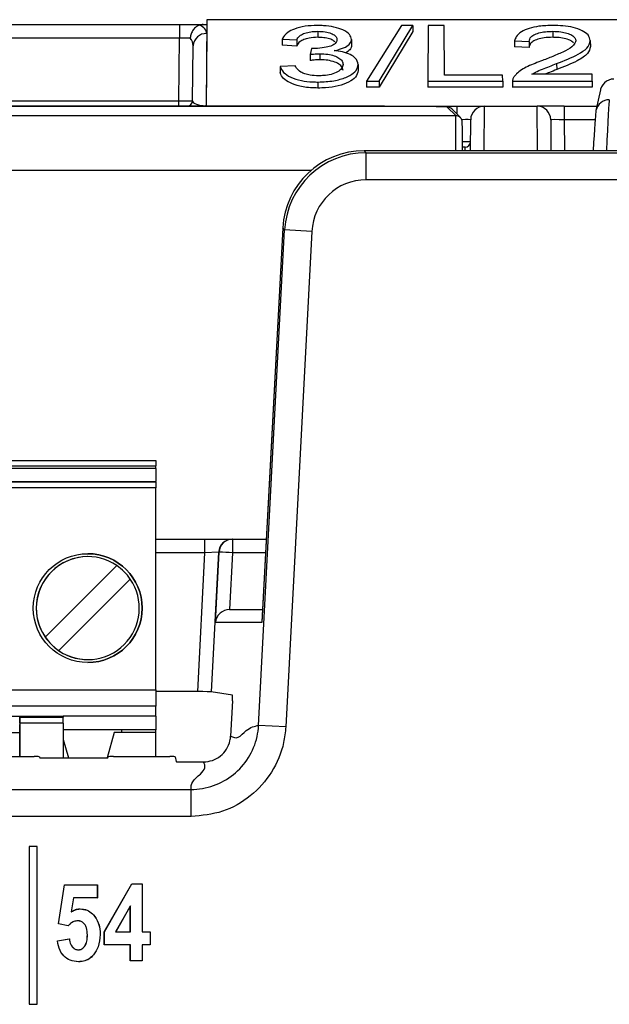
# Paper-space layout 'Sheet1' of a CAD drawing. Header units: millimetres. Extents: x -1 to 420, y -14 to 297.
# Tile 45 of 110: x 65.43 to 69.76, y 215.19 to 222.43. Entities that reach past the tile are written whole.
import ezdxf

# ---------------------------------------------------------------- set-up
doc = ezdxf.new("R2010")
doc.units = ezdxf.units.MM

psp = doc.layouts.new('Sheet1')

# ---------------------------------------------------------------- linework, layer by layer
at = {"color": 7, "linetype": 'Continuous', "lineweight": 25}
for p, q in [((66.8039, 222.4295), (66.7984, 221.7935)), ((66.8039, 222.4295), (66.8032, 222.3935)), ((70.1841, 222.4295), (66.8039, 222.4295)), ((64.4984, 222.3935), (66.6032, 222.3935)), ((66.6032, 222.3935), (66.7759, 222.3935)), ((66.6032, 222.3935), (66.6032, 222.2944)), ((66.7759, 222.3935), (66.8032, 222.3935)), ((66.8032, 222.3935), (66.8027, 222.3277)), ((67.6185, 222.3441), (67.6185, 222.2999)), ((68.2326, 222.3872), (67.9769, 221.9766)), ((68.069, 221.9766), (68.3172, 222.3872)), ((68.3177, 222.3434), (68.0693, 221.9324)), ((68.3172, 222.3872), (68.2326, 222.3872)), ((68.3172, 222.3872), (68.3177, 222.3434)), ((68.43, 222.3872), (68.4264, 221.9766)), ((68.5465, 222.3872), (68.43, 222.3872)), ((68.5497, 222.0227), (68.5465, 222.3872)), ((69.3454, 222.3441), (69.3454, 222.2999)), ((66.6032, 222.2944), (64.4984, 222.2944)), ((66.5991, 221.8331), (66.6032, 222.2944)), ((66.8027, 222.3277), (66.798, 221.7971)), ((67.3569, 222.2853), (67.3564, 222.2411)), ((67.3569, 222.2853), (67.4636, 222.2803)), ((67.4636, 222.2803), (67.4639, 222.2361)), ((67.8667, 222.2844), (67.867, 222.2404)), ((69.0641, 222.2746), (69.0637, 222.2305)), ((69.0641, 222.2746), (69.1708, 222.2697)), ((69.1708, 222.2697), (69.1712, 222.2255)), ((69.6206, 222.2754), (69.621, 222.2314)), ((66.6991, 221.8331), (66.7027, 222.2377)), ((67.4639, 222.2361), (67.3564, 222.2411)), ((67.5735, 222.218), (67.5622, 222.1742)), ((69.1712, 222.2255), (69.0637, 222.2305)), ((67.5622, 222.1742), (67.5617, 222.1299)), ((67.633, 222.1793), (67.633, 222.1351)), ((67.343, 222.0862), (67.3426, 222.0424)), ((67.4535, 222.0913), (67.343, 222.0862)), ((67.9144, 222.1004), (67.9148, 222.0564)), ((69.3734, 222.1066), (69.3736, 222.0625)), ((67.6202, 221.9713), (67.6202, 221.9271)), ((67.9769, 221.9766), (67.9764, 221.9324)), ((67.9769, 221.9766), (68.069, 221.9766)), ((68.069, 221.9766), (68.0693, 221.9324)), ((68.4264, 221.9766), (68.426, 221.9324)), ((68.4264, 221.9766), (68.977, 221.9766)), ((68.9766, 222.0227), (68.5497, 222.0227)), ((68.977, 221.9766), (68.9766, 222.0227)), ((68.977, 221.9766), (68.9774, 221.9324)), ((69.0495, 221.978), (69.0491, 221.932)), ((69.0495, 221.9766), (69.0491, 221.9324)), ((69.0495, 221.9766), (69.6347, 221.9766)), ((69.6343, 222.028), (69.192, 222.028)), ((69.6347, 221.9766), (69.6343, 222.028)), ((69.6347, 221.9766), (69.6351, 221.9324)), ((68.0693, 221.9324), (67.9764, 221.9324)), ((68.9774, 221.9324), (68.426, 221.9324)), ((69.0491, 221.9324), (69.0493, 221.934)), ((69.6351, 221.9324), (69.0491, 221.9324)), ((69.6958, 221.9147), (69.6625, 221.7625)), ((64.4943, 221.8331), (66.5991, 221.8331)), ((66.5991, 221.7935), (66.5991, 221.8331)), ((56.3832, 221.7935), (68.642, 221.7935)), ((67.9171, 221.7931), (56.4597, 221.7931)), ((66.798, 221.7935), (66.769, 221.7935)), ((66.798, 221.7971), (66.798, 221.7935)), ((66.798, 221.7935), (66.798, 221.7935)), ((68.6318, 221.7241), (68.569, 221.7874)), ((68.6659, 221.7098), (68.6031, 221.7732)), ((68.642, 221.7935), (68.842, 221.7935)), ((68.842, 221.7935), (69.2297, 221.7935)), ((69.4297, 221.7935), (69.2297, 221.7935)), ((69.4297, 221.7935), (69.4297, 221.6944)), ((69.4297, 221.7935), (69.6693, 221.7935)), ((69.6625, 221.7625), (69.6603, 221.7463)), ((39.3962, 221.7241), (68.6318, 221.7241)), ((68.74, 221.4667), (68.742, 221.6944)), ((69.3297, 221.6944), (69.3316, 221.4667)), ((72.4105, 221.4667), (67.9599, 221.4667)), ((67.9599, 221.4666), (67.9599, 221.4667)), ((67.9599, 221.4666), (67.9737, 221.4521)), ((72.4105, 221.4666), (67.9599, 221.4666)), ((67.9737, 221.2524), (67.9737, 221.4521)), ((67.9737, 221.4521), (73.0567, 221.4521)), ((73.0567, 221.2524), (67.9737, 221.2524)), ((67.1842, 217.2427), (67.3753, 220.8843)), ((67.3614, 220.899), (67.2078, 217.9987)), ((67.3612, 220.8991), (67.208, 218.0039)), ((67.3614, 220.899), (67.3612, 220.8991)), ((67.3753, 220.8843), (67.3614, 220.899)), ((67.5748, 220.8738), (67.3753, 220.8843)), ((67.5748, 220.8738), (67.3837, 217.2323)), ((59.429, 219.1903), (66.429, 219.1903)), ((59.429, 219.1503), (66.429, 219.1503)), ((66.429, 219.1903), (66.429, 219.1503)), ((66.429, 219.1303), (66.429, 219.1503)), ((66.429, 219.1303), (59.429, 219.1303)), ((66.429, 219.1303), (66.429, 219.0343)), ((59.429, 219.0343), (66.429, 219.0343)), ((66.429, 219.0294), (59.429, 219.0294)), ((66.429, 219.0294), (66.429, 219.0343)), ((66.429, 219.0294), (66.429, 218.9895)), ((66.429, 218.9895), (59.429, 218.9895)), ((66.429, 217.5043), (66.429, 218.9895)), ((66.429, 218.6109), (66.7902, 218.6109)), ((66.7902, 218.5109), (66.7902, 218.6109)), ((66.7902, 218.6109), (66.9902, 218.6109)), ((66.9902, 218.6109), (66.9929, 218.6109)), ((66.9929, 218.6109), (66.9929, 218.5118)), ((66.9929, 218.6109), (67.2401, 218.6109)), ((66.7366, 217.4904), (66.7902, 218.5109)), ((66.8905, 218.5161), (66.7902, 218.5109)), ((66.8905, 218.5161), (66.8366, 217.4896)), ((66.8662, 217.9987), (66.8931, 218.5161)), ((66.8931, 218.5161), (66.8905, 218.5161)), ((66.9929, 218.5118), (66.9711, 218.0935)), ((65.6167, 217.8909), (66.1424, 218.4167)), ((66.2414, 218.3177), (65.7156, 217.7919)), ((66.9712, 218.0935), (66.9711, 218.0935)), ((66.9712, 218.0935), (67.2127, 218.0935)), ((67.2078, 217.9987), (66.8662, 217.9987)), ((65.6167, 217.8909), (65.6167, 217.8909)), ((65.7156, 217.7919), (65.7156, 217.7919)), ((59.429, 217.5043), (66.429, 217.5043)), ((66.429, 217.5043), (66.429, 217.3843)), ((66.7366, 217.4904), (66.429, 217.4904)), ((66.9919, 217.4635), (66.8366, 217.4896)), ((66.9919, 217.4235), (66.9782, 217.1629)), ((66.429, 217.3843), (59.429, 217.3843)), ((66.429, 217.3103), (66.429, 217.3843)), ((62.929, 217.3103), (65.429, 217.3103)), ((65.429, 217.3103), (65.749, 217.3103)), ((65.429, 217.3103), (65.429, 217.3039)), ((65.429, 217.3039), (65.749, 217.3039)), ((66.429, 217.3103), (65.749, 217.3103)), ((65.749, 217.3103), (65.749, 217.3039)), ((65.749, 217.2589), (65.749, 217.3039)), ((66.429, 217.3103), (66.429, 217.2103)), ((65.429, 217.2589), (65.429, 217.0135)), ((65.749, 217.2589), (65.429, 217.2589)), ((65.429, 217.0135), (65.429, 217.2477)), ((65.749, 217.2589), (65.749, 217.003)), ((66.18, 217.2103), (65.749, 217.2103)), ((66.429, 217.2103), (66.18, 217.2103)), ((66.18, 217.1903), (66.18, 217.2103)), ((66.429, 217.1903), (66.429, 217.2103)), ((67.3837, 217.2323), (67.1842, 217.2427)), ((65.124, 217.1903), (65.429, 217.1903)), ((65.749, 217.1376), (65.7873, 217.003)), ((66.124, 217.1903), (66.071, 217.004)), ((66.124, 217.1903), (66.071, 217.004)), ((66.429, 217.1903), (66.124, 217.1903)), ((66.124, 217.1903), (66.124, 217.1903)), ((66.429, 217.0135), (66.429, 217.1903)), ((60.4344, 217.0135), (65.5353, 217.0135)), ((65.5753, 217.0114), (65.5764, 217.0051)), ((65.6164, 217.003), (66.0371, 217.003)), ((66.0771, 217.0051), (66.0781, 217.0114)), ((66.1181, 217.0135), (66.5322, 217.0135)), ((66.5722, 217.0114), (66.5781, 216.9757)), ((66.6181, 216.9737), (66.7788, 216.9737)), ((59.2823, 216.7719), (66.688, 216.7719)), ((66.688, 216.5721), (66.688, 216.7719)), ((66.688, 216.5721), (59.2823, 216.5721)), ((65.4985, 216.3517), (65.4979, 216.3522)), ((65.4979, 216.3522), (65.4979, 215.1922)), ((65.5579, 216.3522), (65.4979, 216.3522)), ((65.4985, 216.3517), (65.4985, 215.1927)), ((65.5574, 216.3517), (65.4985, 216.3517)), ((65.5574, 216.3517), (65.5579, 216.3522)), ((65.5574, 215.1927), (65.5574, 216.3517)), ((65.5579, 215.1922), (65.5579, 216.3522)), ((65.7131, 215.7837), (65.7571, 216.0699)), ((65.7137, 215.7841), (65.7575, 216.0693)), ((65.7575, 216.0693), (65.7571, 216.0699)), ((65.7571, 216.0699), (65.9993, 216.0699)), ((65.7575, 216.0693), (65.9987, 216.0693)), ((65.9987, 216.0693), (65.9993, 216.0699)), ((65.9987, 216.0693), (65.9987, 215.975)), ((65.9993, 216.0699), (65.9993, 215.9745)), ((66.0506, 215.7246), (66.2529, 216.0772)), ((66.0511, 215.7245), (66.2532, 216.0767)), ((66.2532, 216.0767), (66.2529, 216.0772)), ((66.2529, 216.0772), (66.3295, 216.0772)), ((66.2532, 216.0767), (66.3289, 216.0767)), ((66.3289, 216.0767), (66.3295, 216.0772)), ((66.3289, 216.0767), (66.3289, 215.7245)), ((66.3295, 216.0772), (66.3295, 215.725)), ((65.8235, 215.975), (65.8075, 215.8714)), ((65.8239, 215.9745), (65.8082, 215.8724)), ((65.8235, 215.975), (65.8239, 215.9745)), ((65.9987, 215.975), (65.8235, 215.975)), ((65.9993, 215.9745), (65.8239, 215.9745)), ((65.9987, 215.975), (65.9993, 215.9745)), ((65.8725, 215.8932), (65.8724, 215.8938)), ((66.2419, 215.9167), (66.1335, 215.7245)), ((66.2414, 215.9147), (66.1344, 215.725)), ((66.2419, 215.9167), (66.2414, 215.9147)), ((66.2414, 215.725), (66.2414, 215.9147)), ((66.2419, 215.7245), (66.2419, 215.9167)), ((65.8075, 215.8714), (65.8082, 215.8724)), ((65.9701, 215.8501), (65.9705, 215.8504)), ((65.7137, 215.7841), (65.7131, 215.7837)), ((65.7862, 215.769), (65.7131, 215.7837)), ((65.786, 215.7696), (65.7137, 215.7841)), ((65.8558, 215.8062), (65.8558, 215.8057)), ((65.7057, 215.6589), (65.7938, 215.6736)), ((65.9264, 215.7025), (65.9259, 215.7025)), ((66.0207, 215.7047), (66.0213, 215.7047)), ((66.0511, 215.7245), (66.0506, 215.7246)), ((66.0506, 215.6296), (66.0506, 215.7246)), ((66.0511, 215.6301), (66.0511, 215.7245)), ((66.1335, 215.7245), (66.1344, 215.725)), ((66.1335, 215.7245), (66.2419, 215.7245)), ((66.1344, 215.725), (66.2414, 215.725)), ((66.2419, 215.7245), (66.2414, 215.725)), ((66.3289, 215.7245), (66.3295, 215.725)), ((66.3289, 215.7245), (66.3876, 215.7245)), ((66.3295, 215.725), (66.3882, 215.725)), ((66.3876, 215.7245), (66.3882, 215.725)), ((66.3876, 215.7245), (66.3876, 215.6301)), ((66.3882, 215.725), (66.3882, 215.6296)), ((65.7063, 215.6585), (65.7933, 215.673)), ((66.0511, 215.6301), (66.0506, 215.6296)), ((66.2414, 215.6296), (66.0506, 215.6296)), ((66.2419, 215.6301), (66.0511, 215.6301)), ((66.2419, 215.6301), (66.2414, 215.6296)), ((66.2414, 215.5122), (66.2414, 215.6296)), ((66.2419, 215.5127), (66.2419, 215.6301)), ((66.3289, 215.6301), (66.3289, 215.5127)), ((66.3289, 215.6301), (66.3295, 215.6296)), ((66.3876, 215.6301), (66.3289, 215.6301)), ((66.3295, 215.6296), (66.3295, 215.5122)), ((66.3882, 215.6296), (66.3295, 215.6296)), ((66.3876, 215.6301), (66.3882, 215.6296)), ((65.859, 215.5924), (65.859, 215.5929)), ((65.8607, 215.5054), (65.8607, 215.5048)), ((66.2419, 215.5127), (66.2414, 215.5122)), ((66.3295, 215.5122), (66.2414, 215.5122)), ((66.3289, 215.5127), (66.2419, 215.5127)), ((66.3289, 215.5127), (66.3295, 215.5122)), ((65.4985, 215.1927), (65.4979, 215.1922)), ((65.4979, 215.1922), (65.5579, 215.1922)), ((65.4985, 215.1927), (65.5574, 215.1927)), ((65.5574, 215.1927), (65.5579, 215.1922))]:
    psp.add_line(p, q, dxfattribs=at)
at = {"color": 8, "linetype": 'Continuous', "lineweight": 25}
for p, q in [((68.642, 221.734), (68.642, 221.7935)), ((68.842, 221.7935), (68.8395, 221.4667)), ((69.2321, 221.4667), (69.2297, 221.7935)), ((69.4297, 221.6944), (69.4316, 221.4667)), ((69.6557, 221.6944), (69.4297, 221.6944)), ((68.7003, 221.4667), (68.7006, 221.4926)), ((67.5679, 221.3206), (40.5027, 221.3206)), ((66.7902, 218.5109), (66.429, 218.5109)), ((67.2349, 218.5118), (66.9929, 218.5118))]:
    psp.add_line(p, q, dxfattribs=at)
at = {"color": 7, "linetype": 'Continuous', "lineweight": 25, "flags": 128}
for points in [[(65.429, 217.3103), (65.429, 217.3091), (65.429, 217.3055), (65.429, 217.2997), (65.429, 217.2918), (65.429, 217.2823), (65.429, 217.2714), (65.429, 217.2598), (65.429, 217.2477)], [(65.429, 217.2589), (65.429, 217.2669), (65.429, 217.2745), (65.429, 217.2816), (65.429, 217.2879), (65.429, 217.2934), (65.429, 217.298), (65.429, 217.3015), (65.429, 217.3039)], [(65.786, 215.7696), (65.7861, 215.7693), (65.7862, 215.769)], [(65.7933, 215.673), (65.7935, 215.6732), (65.7936, 215.6734), (65.7938, 215.6736)], [(65.7063, 215.6585), (65.706, 215.6587), (65.7057, 215.6589)]]:
    psp.add_lwpolyline(points, dxfattribs=at)
at = {"color": 7, "linetype": 'Continuous', "lineweight": 25}
psp.add_circle((65.929, 218.1043), 0.4, dxfattribs=at)
for centre, radius, start, end in [((66.7982, 222.2321), 0.0957, 87.31392, 176.65494), ((66.6591, 221.8335), 0.04, 270, 359.5), ((68.569, 221.7394), 0.048, 44.75037, 90.00485), ((68.842, 221.6935), 0.1, 90, 179.5), ((69.2297, 221.6935), 0.1, 0.5, 90), ((68.6318, 221.6761), 0.048, 359.49513, 44.74961), ((68.7006, 221.5326), 0.04, 269.99888, 359.49892), ((66.9902, 218.511), 0.0999, 90.03657, 177.04191), ((66.9929, 218.511), 0.0999, 90.03657, 177.04191), ((65.929, 218.1043), 0.4, 269.99999, 89.99999), ((66.8022, 215.2927), 3.2247, 86.60926, 88.38293), ((65.929, 218.1043), 0.3783, 55.6634, 214.33658), ((65.929, 218.1043), 0.3783, 89.99999, 269.99999), ((65.929, 218.1043), 0.3783, 34.33655, 55.66343), ((65.929, 218.1043), 0.3783, 235.6634, 34.33658), ((65.929, 218.1043), 0.3783, 214.33655, 235.66343)]:
    psp.add_arc(centre, radius, start, end, dxfattribs=at)
at = {"color": 8, "linetype": 'Continuous', "lineweight": 25}
for centre, radius, start, end in [((69.76, 221.7411), 0.0999, 89.92822, 167.6253), ((68.6318, 221.6761), 0.048, 44.75037, 90.00485), ((68.666, 214.2813), 7.2513, 89.41115, 89.88145)]:
    psp.add_arc(centre, radius, start, end, dxfattribs=at)
at = {"color": 7, "linetype": 'Continuous', "lineweight": 25}
for centre, major_axis, ratio, start_param, end_param in [((66.6027, 222.3277), (0.2, 0.0005), 0.461511, 6.278047, 7.021705), ((66.6032, 222.2935), (0.1, 0.0009), 0.008724, 0.660603, 1.570568), ((66.6027, 222.2368), (0.0994, 0.0121), 0.929702, 6.161898, 6.822654), ((69.7935, 221.8933), (-0.0214, -0.0978), 0.998564, 3.356821, 4.875785), ((66.5991, 221.8335), (0.1, -0.0003), 0.00349, 4.712447, 6.283167), ((66.7991, 221.8335), (0.1, 0.0005), 0.363377, 3.136478, 4.699345), ((67.917, 221.7874), (0.652, 0), 0.008728, 0.008651, 1.570645), ((68.6287, 221.3241), (0.0031, 0.4), 0.007679, 5.077124, 6.274518), ((69.4297, 221.6935), (0.1, -0.0009), 0.008724, 1.571025, 3.141745), ((69.6292, 221.1472), (0.0314, 0.6), 0.008703, 0.052816, 1.009596), ((68.6767, 221.3236), (0.0031, 0.352), 0.008726, 5.131053, 6.274535), ((67.961, 220.8663), (0.4664, -0.3788), 0.9986, 2.254114, 3.769883), ((68.6405, 221.4926), (0.06, 0), 0.008728, 6.283109, 7.116271), ((67.9747, 220.8518), (-0.413, 0.4359), 0.999131, 5.526025, 7.041794), ((67.9747, 220.8518), (0.2758, -0.2911), 0.997404, 2.384433, 3.900202), ((66.966, 217.9935), (0.0745, 0.0707), 0.949396, 0.785817, 2.30387), ((66.7366, 217.4895), (0.1001, 0), 0.008715, 0.051831, 1.570339), ((66.9898, 217.4235), (0.0021, 0.04), 0.052263, 4.715139, 6.277209), ((65.5353, 217.0114), (0.04, 0), 0.052408, 0.008727, 1.570796), ((65.6164, 217.0051), (0.04, 0), 0.052408, 3.150319, 4.712389), ((66.0371, 217.0051), (0.04, 0), 0.052408, 4.712389, 6.274459), ((66.1181, 217.0114), (0.04, 0), 0.052408, 1.570796, 3.132866), ((66.5322, 217.0114), (0.04, 0), 0.052408, 0.008727, 1.570796), ((66.6181, 216.9758), (0.04, 0), 0.052408, 3.150319, 4.712389)]:
    psp.add_ellipse(centre, major_axis=major_axis, ratio=ratio, start_param=start_param, end_param=end_param, dxfattribs=at)
at = {"color": 8, "linetype": 'Continuous', "lineweight": 25}
for centre, major_axis, ratio, start_param, end_param in [((69.729, 221.1419), (0.0314, 0.7), 0.007465, 0.052695, 1.088647), ((68.642, 221.6935), (0.1, 0.0009), 0.008724, 6.283033, 7.505385)]:
    psp.add_ellipse(centre, major_axis=major_axis, ratio=ratio, start_param=start_param, end_param=end_param, dxfattribs=at)
at = {"color": 7, "linetype": 'Continuous', "lineweight": 25}
for points, knots in [([(66.7504, 222.3902), (66.7417, 222.3863), (66.7244, 222.3786), (66.7029, 222.3549), (66.6883, 222.3264), (66.6834, 222.3053), (66.6822, 222.2951), (66.6821, 222.2947)], [0, 0, 0, 0, 0.253864, 0.507704, 0.762718, 0.99074, 1, 1, 1, 1]), ([(66.7759, 222.3935), (66.7711, 222.3934), (66.762, 222.3932), (66.7542, 222.3912), (66.7504, 222.3902)], [0, 0, 0, 0, 0.5167, 1, 1, 1, 1]), ([(67.6149, 222.3872), (67.5844, 222.3862), (67.523, 222.384), (67.4469, 222.3638), (67.3882, 222.3326), (67.3659, 222.3049), (67.3579, 222.2874), (67.3569, 222.2853)], [0, 0, 0, 0, 0.233964, 0.470608, 0.670501, 0.959491, 1, 1, 1, 1]), ([(67.4636, 222.2803), (67.4691, 222.2907), (67.4781, 222.3079), (67.5126, 222.3281), (67.5536, 222.3398), (67.5913, 222.3436), (67.6127, 222.344), (67.6185, 222.3441)], [0, 0, 0, 0, 0.316618, 0.523064, 0.730272, 0.927553, 1, 1, 1, 1]), ([(67.8667, 222.2844), (67.8636, 222.2966), (67.8572, 222.322), (67.8097, 222.3547), (67.74, 222.3764), (67.6727, 222.3861), (67.6304, 222.3869), (67.6149, 222.3872)], [0, 0, 0, 0, 0.223325, 0.465564, 0.676118, 0.880842, 1, 1, 1, 1]), ([(67.6185, 222.3441), (67.6368, 222.3434), (67.6729, 222.3421), (67.7171, 222.3298), (67.746, 222.3134), (67.7586, 222.2971), (67.7595, 222.2867), (67.7598, 222.2827)], [0, 0, 0, 0, 0.239148, 0.470787, 0.671911, 0.872894, 1, 1, 1, 1]), ([(69.3479, 222.3872), (69.3125, 222.3862), (69.25, 222.3845), (69.1685, 222.3673), (69.1082, 222.3406), (69.0749, 222.3079), (69.0673, 222.2846), (69.0641, 222.2746)], [0, 0, 0, 0, 0.241418, 0.427102, 0.613199, 0.834783, 1, 1, 1, 1]), ([(69.1708, 222.2697), (69.1734, 222.2812), (69.1777, 222.3), (69.2115, 222.3224), (69.2528, 222.3361), (69.2997, 222.3432), (69.3312, 222.3438), (69.3454, 222.3441)], [0, 0, 0, 0, 0.29115, 0.477281, 0.66305, 0.848217, 1, 1, 1, 1]), ([(69.3454, 222.3441), (69.3651, 222.3435), (69.402, 222.3424), (69.451, 222.3317), (69.4868, 222.3158), (69.5104, 222.2962), (69.5126, 222.2819), (69.5136, 222.2749)], [0, 0, 0, 0, 0.222993, 0.417426, 0.611969, 0.810639, 1, 1, 1, 1]), ([(69.6206, 222.2754), (69.6176, 222.2897), (69.6121, 222.3161), (69.5642, 222.35), (69.499, 222.3739), (69.4223, 222.3857), (69.3714, 222.3867), (69.3479, 222.3872)], [0, 0, 0, 0, 0.237311, 0.440344, 0.64343, 0.835256, 1, 1, 1, 1]), ([(67.6185, 222.2999), (67.5967, 222.2989), (67.5591, 222.2973), (67.5144, 222.2844), (67.4813, 222.2657), (67.4688, 222.2483), (67.4644, 222.2373), (67.4639, 222.2361)], [0, 0, 0, 0, 0.271403, 0.467182, 0.662864, 0.963839, 1, 1, 1, 1]), ([(67.7598, 222.2827), (67.7578, 222.2729), (67.7546, 222.2571), (67.723, 222.2377), (67.6778, 222.2252), (67.6297, 222.2184), (67.5972, 222.2178), (67.5868, 222.2176)], [0, 0, 0, 0, 0.265886, 0.427388, 0.626078, 0.881212, 1, 1, 1, 1]), ([(67.7437, 222.2669), (67.7394, 222.2708), (67.7285, 222.2806), (67.6961, 222.2921), (67.6565, 222.299), (67.6297, 222.2996), (67.6185, 222.2999)], [0, 0, 0, 0, 0.194788, 0.490274, 0.78645, 1, 1, 1, 1]), ([(67.7379, 222.2019), (67.7517, 222.2049), (67.7885, 222.2131), (67.8345, 222.2328), (67.8628, 222.2591), (67.8654, 222.2765), (67.8667, 222.2844)], [0, 0, 0, 0, 0.187757, 0.499869, 0.772027, 1, 1, 1, 1]), ([(69.3454, 222.2999), (69.3238, 222.2992), (69.2844, 222.2981), (69.2328, 222.2866), (69.1967, 222.2699), (69.1751, 222.2487), (69.1725, 222.2334), (69.1712, 222.2255)], [0, 0, 0, 0, 0.229011, 0.419594, 0.610207, 0.796335, 1, 1, 1, 1]), ([(69.5136, 222.2749), (69.5099, 222.2635), (69.5009, 222.2362), (69.4373, 222.1994), (69.3569, 222.1638), (69.2983, 222.1409), (69.2693, 222.1296)], [0, 0, 0, 0, 0.187971, 0.448507, 0.726591, 1, 1, 1, 1]), ([(69.4973, 222.2599), (69.4897, 222.2662), (69.4738, 222.2794), (69.4301, 222.293), (69.3848, 222.2991), (69.3563, 222.2997), (69.3454, 222.2999)], [0, 0, 0, 0, 0.2642306, 0.5514811, 0.8283657, 1, 1, 1, 1]), ([(69.3734, 222.1066), (69.4287, 222.1286), (69.5138, 222.1622), (69.605, 222.2202), (69.6152, 222.2564), (69.6206, 222.2754)], [0, 0, 0, 0, 0.469957, 0.721915, 1, 1, 1, 1]), ([(67.5868, 222.2176), (67.5852, 222.2176), (67.5818, 222.2177), (67.5774, 222.2178), (67.5746, 222.218), (67.5735, 222.218)], [0, 0, 0, 0, 0.362041, 0.761753, 1, 1, 1, 1]), ([(67.9144, 222.1004), (67.9113, 222.1165), (67.906, 222.1428), (67.8595, 222.1745), (67.8036, 222.1938), (67.759, 222.1993), (67.7379, 222.2019)], [0, 0, 0, 0, 0.350012, 0.574249, 0.799091, 1, 1, 1, 1]), ([(67.867, 222.2404), (67.8651, 222.2295), (67.8613, 222.2093), (67.8346, 222.1926), (67.8222, 222.1848)], [0, 0, 0, 0, 0.539191, 1, 1, 1, 1]), ([(69.621, 222.2314), (69.6168, 222.2146), (69.6074, 222.1765), (69.5145, 222.1182), (69.4256, 222.0831), (69.3736, 222.0625)], [0, 0, 0, 0, 0.245045, 0.557811, 1, 1, 1, 1]), ([(67.633, 222.1351), (67.626, 222.135), (67.612, 222.1348), (67.5881, 222.1329), (67.5715, 222.131), (67.5617, 222.1299)], [0, 0, 0, 0, 0.287393, 0.581363, 1, 1, 1, 1]), ([(67.5622, 222.1742), (67.5674, 222.1748), (67.5796, 222.1762), (67.603, 222.1785), (67.6215, 222.179), (67.633, 222.1793)], [0, 0, 0, 0, 0.22769, 0.52352, 1, 1, 1, 1]), ([(67.633, 222.1793), (67.6532, 222.1786), (67.6913, 222.1773), (67.7403, 222.1651), (67.7771, 222.1476), (67.8011, 222.1254), (67.8033, 222.109), (67.8044, 222.1008)], [0, 0, 0, 0, 0.212276, 0.398957, 0.585151, 0.794246, 1, 1, 1, 1]), ([(67.804, 222.0568), (67.8023, 222.0669), (67.799, 222.0856), (67.7665, 222.1099), (67.7216, 222.1268), (67.6735, 222.1344), (67.6439, 222.1349), (67.633, 222.1351)], [0, 0, 0, 0, 0.2552743, 0.4706819, 0.6864636, 0.8846329, 1, 1, 1, 1]), ([(69.2693, 222.1296), (69.2324, 222.1156), (69.1576, 222.0875), (69.0898, 222.046), (69.0674, 222.0191), (69.0618, 222.0124)], [0, 0, 0, 0, 0.422695, 0.855297, 1, 1, 1, 1]), ([(67.6202, 221.9271), (67.5825, 221.9286), (67.5108, 221.9315), (67.4273, 221.9571), (67.3718, 221.9896), (67.3489, 222.0191), (67.3439, 222.0375), (67.3426, 222.0424)], [0, 0, 0, 0, 0.258866, 0.493096, 0.691877, 0.91856, 1, 1, 1, 1]), ([(67.343, 222.0862), (67.3488, 222.0712), (67.3599, 222.0426), (67.4161, 222.006), (67.4921, 221.9809), (67.5658, 221.972), (67.6077, 221.9715), (67.6202, 221.9713)], [0, 0, 0, 0, 0.251125, 0.479186, 0.707793, 0.912814, 1, 1, 1, 1]), ([(67.6243, 222.0174), (67.6033, 222.0181), (67.5672, 222.0192), (67.5222, 222.0302), (67.4857, 222.0479), (67.4652, 222.0695), (67.4566, 222.0856), (67.4535, 222.0913)], [0, 0, 0, 0, 0.230052, 0.396245, 0.561926, 0.844095, 1, 1, 1, 1]), ([(67.6202, 221.9713), (67.6598, 221.9729), (67.7358, 221.976), (67.8248, 222.0029), (67.8857, 222.0372), (67.9121, 222.0711), (67.9138, 222.093), (67.9144, 222.1004)], [0, 0, 0, 0, 0.24767, 0.47451, 0.668706, 0.888521, 1, 1, 1, 1]), ([(67.9148, 222.0564), (67.9115, 222.0399), (67.9053, 222.0091), (67.8489, 221.9696), (67.7728, 221.9411), (67.6903, 221.9284), (67.6389, 221.9274), (67.6202, 221.9271)], [0, 0, 0, 0, 0.246619, 0.461259, 0.675667, 0.881888, 1, 1, 1, 1]), ([(67.8044, 222.1008), (67.8026, 222.0906), (67.7991, 222.0712), (67.767, 222.0453), (67.7206, 222.0266), (67.6688, 222.0183), (67.6368, 222.0177), (67.6243, 222.0174)], [0, 0, 0, 0, 0.24277, 0.461355, 0.680531, 0.87536, 1, 1, 1, 1]), ([(69.192, 222.028), (69.2006, 222.0334), (69.2228, 222.0472), (69.285, 222.0731), (69.3382, 222.0933), (69.3734, 222.1066)], [0, 0, 0, 0, 0.1772897, 0.455979, 1, 1, 1, 1]), ([(69.3736, 222.0625), (69.3557, 222.0557), (69.3257, 222.0443), (69.2962, 222.0327), (69.2844, 222.028)], [0, 0, 0, 0, 0.598775, 1, 1, 1, 1]), ([(69.0618, 222.0124), (69.0581, 222.0065), (69.0525, 221.9976), (69.0496, 221.9855), (69.0495, 221.9795), (69.0495, 221.9766)], [0, 0, 0, 0, 0.503592, 0.761085, 1, 1, 1, 1]), ([(66.798, 221.7971), (66.7978, 221.7971), (66.7946, 221.7962), (66.7853, 221.7943), (66.7754, 221.7938), (66.769, 221.7935)], [0, 0, 0, 0, 0.029292, 0.373685, 1, 1, 1, 1]), ([(66.688, 216.7719), (66.688, 216.7719), (66.7436, 216.7718), (66.8558, 216.7908), (67.0045, 216.8732), (67.1175, 217.0002), (67.1714, 217.1316), (67.1828, 217.2148), (67.1842, 217.2427), (67.1842, 217.2427)], [0, 0, 0, 0, 0.000016, 0.222145, 0.444277, 0.666333, 0.888375, 0.999984, 1, 1, 1, 1]), ([(67.3837, 217.2323), (67.3796, 217.1932), (67.3675, 217.0765), (67.2894, 216.8921), (67.1317, 216.7153), (66.923, 216.5952), (66.7663, 216.5798), (66.688, 216.5721)], [0, 0, 0, 0, 0.111618, 0.333659, 0.555725, 0.777864, 1, 1, 1, 1]), ([(66.9782, 217.1629), (66.9966, 217.155), (67.0335, 217.1391), (67.1052, 217.2263), (67.1543, 217.2365), (67.1842, 217.2427)], [0, 0, 0, 0, 0.2794841, 0.560024, 1, 1, 1, 1]), ([(66.7788, 216.9737), (66.8012, 216.9759), (66.8462, 216.9803), (66.906, 217.0147), (66.9512, 217.0654), (66.9736, 217.1182), (66.9771, 217.1517), (66.9782, 217.1629)], [0, 0, 0, 0, 0.222224, 0.444462, 0.666397, 0.888227, 1, 1, 1, 1]), ([(66.688, 216.7719), (66.6882, 216.7907), (66.6886, 216.8284), (66.7548, 216.8808), (66.7997, 216.9293), (66.7857, 216.9589), (66.7788, 216.9737)], [0, 0, 0, 0, 0.2796891, 0.560297, 0.7805029, 1, 1, 1, 1]), ([(65.8075, 215.8714), (65.8125, 215.8744), (65.8223, 215.8804), (65.838, 215.8878), (65.855, 215.8922), (65.8666, 215.8929), (65.8725, 215.8932)], [0, 0, 0, 0, 0.249202, 0.498905, 0.745904, 1, 1, 1, 1]), ([(65.8082, 215.8724), (65.8132, 215.8754), (65.823, 215.8814), (65.8439, 215.8911), (65.8611, 215.8927), (65.8724, 215.8938)], [0, 0, 0, 0, 0.252712, 0.505947, 1, 1, 1, 1]), ([(65.8724, 215.8938), (65.89, 215.892), (65.9237, 215.8887), (65.9547, 215.8665), (65.9682, 215.8527), (65.9705, 215.8504)], [0, 0, 0, 0, 0.4746239, 0.9110905, 1, 1, 1, 1]), ([(65.8725, 215.8932), (65.8899, 215.8915), (65.9235, 215.8882), (65.9544, 215.866), (65.9678, 215.8524), (65.9701, 215.8501)], [0, 0, 0, 0, 0.474468, 0.911018, 1, 1, 1, 1]), ([(65.9701, 215.8501), (65.9836, 215.8315), (66.0102, 215.7949), (66.0197, 215.7419), (66.0205, 215.7123), (66.0207, 215.7047)], [0, 0, 0, 0, 0.434095, 0.854268, 1, 1, 1, 1]), ([(65.9705, 215.8504), (65.984, 215.8318), (66.0107, 215.7951), (66.0202, 215.7419), (66.0211, 215.7123), (66.0213, 215.7047)], [0, 0, 0, 0, 0.4344336, 0.8547921, 1, 1, 1, 1]), ([(65.8558, 215.8062), (65.8462, 215.8052), (65.827, 215.8031), (65.8033, 215.7882), (65.7914, 215.7754), (65.786, 215.7696)], [0, 0, 0, 0, 0.353359, 0.707539, 1, 1, 1, 1]), ([(65.8558, 215.8057), (65.8463, 215.8047), (65.8272, 215.8026), (65.8035, 215.7877), (65.7917, 215.7749), (65.7862, 215.769)], [0, 0, 0, 0, 0.351583, 0.703982, 1, 1, 1, 1]), ([(65.9264, 215.7025), (65.9257, 215.7199), (65.9247, 215.7459), (65.9105, 215.7779), (65.8928, 215.7964), (65.8728, 215.8053), (65.8604, 215.806), (65.8558, 215.8062)], [0, 0, 0, 0, 0.367493, 0.550131, 0.734025, 0.902941, 1, 1, 1, 1]), ([(65.9259, 215.7025), (65.9252, 215.7199), (65.9241, 215.7458), (65.91, 215.7776), (65.8925, 215.7959), (65.8728, 215.8048), (65.8604, 215.8055), (65.8558, 215.8057)], [0, 0, 0, 0, 0.368732, 0.550832, 0.734188, 0.902838, 1, 1, 1, 1]), ([(65.7938, 215.6736), (65.7961, 215.6593), (65.7999, 215.6364), (65.8178, 215.6116), (65.8353, 215.5974), (65.8501, 215.5935), (65.8578, 215.593), (65.859, 215.5929)], [0, 0, 0, 0, 0.379234, 0.605615, 0.796346, 0.966166, 1, 1, 1, 1]), ([(65.859, 215.5924), (65.8654, 215.593), (65.8781, 215.5943), (65.8962, 215.6061), (65.9127, 215.6261), (65.925, 215.6597), (65.9259, 215.6866), (65.9264, 215.7025)], [0, 0, 0, 0, 0.1320182, 0.2649512, 0.4384198, 0.6687945, 1, 1, 1, 1]), ([(65.859, 215.5929), (65.8653, 215.5935), (65.8779, 215.5948), (65.8958, 215.6065), (65.9122, 215.6262), (65.9244, 215.6598), (65.9253, 215.6866), (65.9259, 215.7025)], [0, 0, 0, 0, 0.131233, 0.263374, 0.436534, 0.666485, 1, 1, 1, 1]), ([(66.0207, 215.7047), (66.0175, 215.6744), (66.0119, 215.6214), (65.9782, 215.5608), (65.9399, 215.5241), (65.9001, 215.5075), (65.8729, 215.506), (65.8607, 215.5054)], [0, 0, 0, 0, 0.318307, 0.55737, 0.714233, 0.871507, 1, 1, 1, 1]), ([(66.0213, 215.7047), (66.018, 215.6744), (66.0124, 215.6212), (65.9786, 215.5605), (65.9401, 215.5237), (65.9002, 215.507), (65.873, 215.5055), (65.8607, 215.5048)], [0, 0, 0, 0, 0.318138, 0.557159, 0.71417, 0.871588, 1, 1, 1, 1]), ([(65.8607, 215.5048), (65.8397, 215.5069), (65.7998, 215.5107), (65.753, 215.5439), (65.7179, 215.5933), (65.7104, 215.6341), (65.7057, 215.6589)], [0, 0, 0, 0, 0.259239, 0.490971, 0.689306, 1, 1, 1, 1]), ([(65.8607, 215.5054), (65.8398, 215.5074), (65.8, 215.5112), (65.7533, 215.5443), (65.7185, 215.5934), (65.7109, 215.6339), (65.7063, 215.6585)], [0, 0, 0, 0, 0.259698, 0.491868, 0.690502, 1, 1, 1, 1]), ([(65.7933, 215.673), (65.7957, 215.6586), (65.7996, 215.6356), (65.8177, 215.611), (65.8364, 215.5957), (65.8513, 215.5935), (65.859, 215.5924)], [0, 0, 0, 0, 0.378894, 0.607063, 0.797182, 1, 1, 1, 1])]:
    psp.add_open_spline(points, degree=3, knots=knots, dxfattribs=at)

doc.saveas('drawing.dxf')
